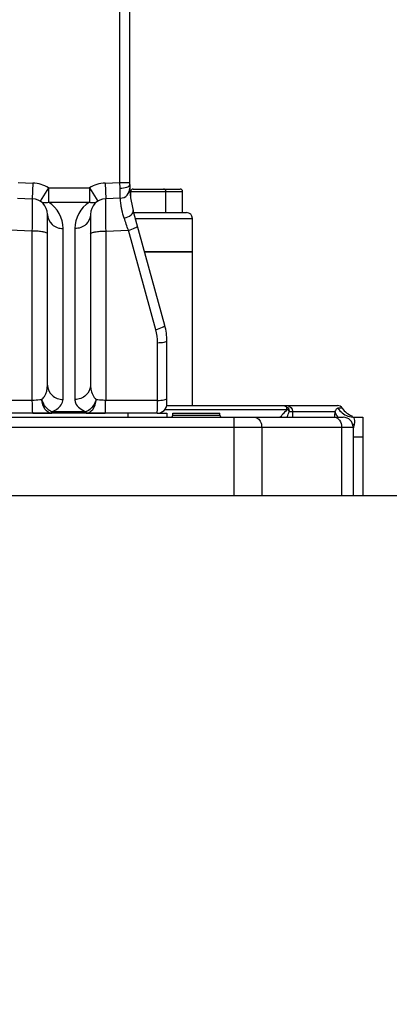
# Model space of a CAD drawing. Header units: millimetres. Extents: x 0 to 11890, y 0 to 8410.
# Tile 136 of 190: x 6055 to 6244, y 4611 to 5114. Entities that reach past the tile are written whole.
import ezdxf

# ---------------------------------------------------------------- set-up
doc = ezdxf.new("R2010")
doc.units = ezdxf.units.MM
doc.header["$LTSCALE"] = 653.95
doc.layers.get('0').update_dxf_attribs({"linetype": 'CONTINUOUS'})
for name, color, linetype in [('304103000050DXF_CONTINUOUS_LINE', 7, 'CONTINUOUS'), ('304103000057DXF_CONTINUOUS_LINE', 7, 'CONTINUOUS'), ('304103000066DXF_CONTINUOUS_LINE', 7, 'CONTINUOUS'), ('304106000102DXF_CONTINUOUS_LINE', 7, 'CONTINUOUS'), ('501023000086DXF_CONTINUOUS_LINE', 7, 'CONTINUOUS'), ('R180-1-YUNDONGFANWDXF_DIMENSION', 7, 'CONTINUOUS')]:
    doc.layers.add(name, color=color, linetype=linetype)
doc.styles.get("Standard").update_dxf_attribs({"font": 'txt', "width": 0.7})
doc.dimstyles.new('DIMSTYLE_1', dxfattribs={"dimtxt": 100, "dimasz": 60, "dimexe": 5, "dimexo": 0.2, "dimgap": 2.5, "dimtad": 1, "dimdsep": 46, "dimtxsty": 'Standard', "dimblk": '_FILLED', "dimblk1": '_FILLED', "dimblk2": '_FILLED', "dimcen": 0.09, "dimclrt": 5, "dimazin": 2, "dimtp": 0.01, "dimtm": 0.01, "dimtfac": 1, "dimtofl": 0, "dimtmove": 0, "dimatfit": 3, "dimldrblk": '_FILLED', "dimfxl": 0, "dimtolj": 1, "dimarcsym": 0})
doc.dimstyles.new('DIMSTYLE_2', dxfattribs={"dimtxt": 100, "dimasz": 60, "dimexe": 5, "dimexo": 0.2, "dimgap": 2.5, "dimtad": 1, "dimdec": 1, "dimdsep": 46, "dimtxsty": 'Standard', "dimblk": '_FILLED', "dimblk1": '_FILLED', "dimblk2": '_FILLED', "dimcen": 0.09, "dimclrt": 5, "dimazin": 2, "dimtp": 0.01, "dimtm": 0.01, "dimtfac": 1, "dimtdec": 1, "dimtofl": 0, "dimtmove": 0, "dimatfit": 3, "dimldrblk": '_FILLED', "dimfxl": 0, "dimtolj": 1, "dimarcsym": 0})
doc.dimstyles.new('DIMSTYLE_4', dxfattribs={"dimtxt": 100, "dimasz": 60, "dimexe": 5, "dimexo": 0.2, "dimgap": 2.5, "dimtad": 0, "dimtih": 1, "dimtoh": 1, "dimdec": 1, "dimdsep": 46, "dimtxsty": 'Standard', "dimblk": '_FILLED', "dimblk1": '_FILLED', "dimblk2": '_FILLED', "dimcen": 0.09, "dimclrt": 5, "dimazin": 2, "dimtp": 0.01, "dimtm": 0.01, "dimtfac": 1, "dimtdec": 1, "dimtofl": 0, "dimtmove": 0, "dimatfit": 3, "dimldrblk": '_FILLED', "dimfxl": 0, "dimtolj": 1, "dimarcsym": 0})
doc.dimstyles.new('DIMSTYLE_5', dxfattribs={"dimtxt": 100, "dimasz": 60, "dimexe": 5, "dimexo": 0.2, "dimgap": 2.5, "dimtad": 0, "dimtih": 1, "dimtoh": 1, "dimdec": 1, "dimdsep": 46, "dimtxsty": 'Standard', "dimblk": '_FILLED', "dimblk1": '_FILLED', "dimblk2": '_FILLED', "dimcen": 0.09, "dimclrt": 5, "dimazin": 2, "dimtfac": 1, "dimtdec": 1, "dimtofl": 0, "dimtmove": 0, "dimatfit": 3, "dimldrblk": '_FILLED', "dimfxl": 0, "dimtolj": 1, "dimarcsym": 0})

# ---------------------------------------------------------------- blocks, each defined once
blk = doc.blocks.new('_FILLED')
at = {"color": 0, "linetype": 'ByBlock'}
blk.add_solid([(0, 0), (-1, 0.1667), (-1, -0.1667)], dxfattribs=at)
blk = doc.blocks.new('*D1')
at = {"layer": 'R180-1-YUNDONGFANWDXF_DIMENSION', "color": 2, "linetype": 'Continuous'}
for p, q in [((6148.19, 5624.09), (4999.64, 5624.09)), ((5049.64, 5624.09), (5049.64, 5247.34)), ((5049.64, 4870.59), (5049.64, 5247.34)), ((5593.98, 4870.59), (4999.64, 4870.59))]:
    blk.add_line(p, q, dxfattribs=at)
at = {"layer": 'R180-1-YUNDONGFANWDXF_DIMENSION', "color": 2, "linetype": 'Continuous', "xscale": 60, "yscale": 60, "zscale": 60}
for p, rotation in [((5049.64, 5624.09), 90), ((5049.64, 4870.59), 270)]:
    blk.add_blockref('_FILLED', p, dxfattribs=dict(at, rotation=rotation))
blk = doc.blocks.new('*D3')
at = {"layer": 'R180-1-YUNDONGFANWDXF_DIMENSION', "color": 2, "linetype": 'Continuous'}
for p, q in [((7942.19, 7214.56), (4728.59, 7214.56)), ((4778.59, 7214.56), (4778.59, 6042.57)), ((4778.59, 4870.59), (4778.59, 6042.57)), ((5593.98, 4870.59), (4728.59, 4870.59))]:
    blk.add_line(p, q, dxfattribs=at)
at = {"layer": 'R180-1-YUNDONGFANWDXF_DIMENSION', "color": 2, "linetype": 'Continuous', "xscale": 60, "yscale": 60, "zscale": 60}
for p, rotation in [((4778.59, 7214.56), 90), ((4778.59, 4870.59), 270)]:
    blk.add_blockref('_FILLED', p, dxfattribs=dict(at, rotation=rotation))
blk = doc.blocks.new('*D16')
at = {"layer": 'R180-1-YUNDONGFANWDXF_DIMENSION', "color": 2, "linetype": 'Continuous'}
for p, q in [((6849.41, 6674.04), (6849.41, 4561.76)), ((6849.41, 4561.76), (6517.2, 4128.02)), ((6517.2, 4128.02), (6517.2, 3879.03))]:
    blk.add_line(p, q, dxfattribs=at)
blk = doc.blocks.new('*D18')
at = {"layer": 'R180-1-YUNDONGFANWDXF_DIMENSION', "color": 2, "linetype": 'Continuous'}
for p, q in [((6779.71, 5677.34), (6779.71, 5217.65)), ((6779.71, 5217.65), (6164.58, 4435.57)), ((6164.58, 4435.57), (6164.58, 3879.03))]:
    blk.add_line(p, q, dxfattribs=at)
blk = doc.blocks.new('*D19')
at = {"layer": 'R180-1-YUNDONGFANWDXF_DIMENSION', "color": 2, "linetype": 'Continuous'}
blk.add_line((6880.73, 5382.59), (6880.73, 3879.03), dxfattribs=at)
blk = doc.blocks.new('*D20')
at = {"layer": 'R180-1-YUNDONGFANWDXF_DIMENSION', "color": 2, "linetype": 'Continuous'}
for p, q in [((6783.14, 5092.3), (6783.14, 4785.18)), ((6783.14, 4785.18), (6351.13, 4245.45)), ((6351.13, 4245.45), (6351.13, 3879.03))]:
    blk.add_line(p, q, dxfattribs=at)
blk = doc.blocks.new('*D22')
at = {"layer": 'R180-1-YUNDONGFANWDXF_DIMENSION', "color": 2, "linetype": 'Continuous'}
blk.add_line((9037.78, 5382.59), (9037.78, 3879.03), dxfattribs=at)
blk = doc.blocks.new('*D23')
at = {"layer": 'R180-1-YUNDONGFANWDXF_DIMENSION', "color": 2, "linetype": 'Continuous'}
blk.add_line((7735.29, 7042.16), (9296.08, 7042.16), dxfattribs=at)
blk = doc.blocks.new('*D24')
at = {"layer": 'R180-1-YUNDONGFANWDXF_DIMENSION', "color": 2, "linetype": 'Continuous'}
blk.add_line((6221.33, 4870.59), (9296.08, 4870.59), dxfattribs=at)

msp = doc.modelspace()

# ---------------------------------------------------------------- linework, layer by layer
at = {"layer": '304103000050DXF_CONTINUOUS_LINE', "color": 7, "linetype": 'Continuous'}
for p, q in [((6118.765, 4995.091), (6143.193, 4995.091)), ((6143.193, 4916.591), (6143.193, 4995.091)), ((6130.034, 4916.591), (6217.193, 4916.591)), ((6133.193, 4911.591), (6133.193, 4912.591)), ((6133.193, 4912.591), (6157.193, 4912.591)), ((6157.193, 4911.591), (6157.193, 4912.591)), ((6129.497, 4910.591), (6220.193, 4910.591)), ((6225.84, 4910.591), (6230.193, 4910.591)), ((6230.193, 4910.591), (6230.193, 4870.591)), ((6225.193, 4905.591), (6225.193, 4870.591)), ((5530.193, 4870.591), (6230.193, 4870.591))]:
    msp.add_line(p, q, dxfattribs=at)
at = {"layer": '304103000050DXF_CONTINUOUS_LINE', "color": 9, "linetype": 'Continuous'}
for p, q in [((6129.177, 4914.591), (6191.802, 4914.591)), ((6192.638, 4913.591), (6215.938, 4913.591)), ((6194.29, 4913.591), (6194.29, 4910.591)), ((6219.721, 4915.206), (6217.47, 4915.206)), ((6133.193, 4911.591), (6157.193, 4911.591)), ((6164.408, 4910.591), (6164.408, 4870.591)), ((5980.017, 4905.591), (6225.193, 4905.591)), ((6178.551, 4905.591), (6178.551, 4870.591)), ((6219.335, 4905.591), (6219.335, 4870.591)), ((6225.193, 4900.592), (6230.193, 4900.591))]:
    msp.add_line(p, q, dxfattribs=at)
for centre, radius, start, end in [((6292.44, 4903.515), 77.163, 172.49694, 174.68883), ((6205.092, 4907.224), 13.936, 165.18435, 166.03235), ((6227.021, 4922.367), 15.325, 261.83433, 265.47856)]:
    msp.add_arc(centre, radius, start, end, dxfattribs=at)
at = {"layer": '304103000050DXF_CONTINUOUS_LINE', "color": 7, "linetype": 'Continuous'}
for centre, radius, start, end in [((6217.193, 4913.591), 3, 32.57896, 90), ((6228.147, 4920.591), 10, 212.57897, 250.85969), ((6132.193, 4911.591), 1, 299.99962, 360), ((6158.193, 4911.591), 1, 180, 240.00038), ((6220.193, 4905.591), 5, 0, 90)]:
    msp.add_arc(centre, radius, start, end, dxfattribs=at)
at = {"layer": '304103000050DXF_CONTINUOUS_LINE', "color": 9, "linetype": 'Continuous'}
for points, knots in [([(6188.843, 4911.651), (6189.029, 4911.868), (6189.96, 4912.902), (6190.97, 4913.864), (6191.802, 4914.591)], [0, 0, 0, 0, 0.2058942, 1, 1, 1, 1]), ([(6189.212, 4916.591), (6189.397, 4916.591), (6189.775, 4916.565), (6190.147, 4916.484), (6190.331, 4916.42)], [0, 0, 0, 0, 0.4869803, 1, 1, 1, 1]), ([(6190.331, 4916.42), (6190.528, 4916.352), (6190.904, 4916.174), (6191.161, 4915.825), (6191.222, 4915.636)], [0, 0, 0, 0, 0.5124009, 1, 1, 1, 1]), ([(6191.222, 4915.636), (6191.261, 4915.516), (6191.296, 4915.231), (6191.242, 4914.952), (6191.198, 4914.804)], [0, 0, 0, 0, 0.4504495, 1, 1, 1, 1]), ([(6191.802, 4914.591), (6191.98, 4914.439), (6192.291, 4914.182), (6192.529, 4913.785), (6192.517, 4913.605)], [0, 0, 0, 0, 0.5639124, 1, 1, 1, 1]), ([(6217.47, 4915.206), (6217.014, 4915.206), (6216.404, 4914.495), (6216.088, 4913.852), (6215.938, 4913.591)], [0, 0, 0, 0, 0.6022474, 1, 1, 1, 1]), ([(6175.015, 4910.591), (6176.513, 4910.591), (6178.349, 4908.317), (6178.551, 4906.235), (6178.551, 4905.591)], [0, 0, 0, 0, 0.699321, 1, 1, 1, 1]), ([(6188.017, 4910.591), (6187.888, 4910.59), (6188.595, 4911.197), (6188.634, 4911.409), (6188.843, 4911.651)], [0, 0, 0, 0, 0.2867938, 1, 1, 1, 1]), ([(6217.003, 4911.268), (6217.098, 4911.143), (6217.297, 4910.896), (6217.513, 4910.662), (6217.625, 4910.546)], [0, 0, 0, 0, 0.4933479, 1, 1, 1, 1]), ([(6225.84, 4910.591), (6225.533, 4910.591), (6226.016, 4908.7), (6226.043, 4907.92), (6225.813, 4907.091)], [0, 0, 0, 0, 0.2627722, 1, 1, 1, 1])]:
    msp.add_open_spline(points, degree=3, knots=knots, dxfattribs=at)
for points in [[(6189.743, 4916.591), (6191.132, 4916.591), (6192.638, 4914.98), (6192.638, 4913.591)], [(6191.519, 4916.591), (6192.88, 4916.591), (6194.29, 4914.952), (6194.29, 4913.591)], [(6191.618, 4910.788), (6191.873, 4911.749), (6192.225, 4912.686), (6192.638, 4913.591)], [(6215.938, 4913.591), (6216.091, 4912.753), (6216.491, 4911.948), (6217.003, 4911.268)], [(6217.47, 4915.206), (6218.636, 4913.368), (6220.528, 4911.86), (6222.583, 4911.144)], [(6215.799, 4910.591), (6216.765, 4910.591), (6217.742, 4909.915), (6218.299, 4909.126)], [(6218.299, 4909.126), (6219.008, 4908.124), (6219.335, 4906.819), (6219.335, 4905.591)], [(6222.583, 4911.144), (6223.623, 4910.781), (6224.739, 4910.591), (6225.84, 4910.591)], [(6225.813, 4907.091), (6225.637, 4906.449), (6225.498, 4905.797), (6225.386, 4905.142)]]:
    msp.add_open_spline(points, degree=3, dxfattribs=at)
at = {"layer": '304103000057DXF_CONTINUOUS_LINE', "color": 7, "linetype": 'Continuous'}
for p, q in [((6113.258, 5015.091), (6140.193, 5015.091)), ((6143.193, 4995.091), (6143.193, 5012.091)), ((6143.193, 4995.091), (6118.765, 4995.091))]:
    msp.add_line(p, q, dxfattribs=at)
at = {"layer": '304103000057DXF_CONTINUOUS_LINE', "color": 9, "linetype": 'Continuous'}
msp.add_line((6114.084, 5012.091), (6143.193, 5012.091), dxfattribs=at)
at = {"layer": '304103000057DXF_CONTINUOUS_LINE', "color": 7, "linetype": 'Continuous'}
msp.add_arc((6140.193, 5012.091), 3, 0, 90, dxfattribs=at)
at = {"layer": '304103000066DXF_CONTINUOUS_LINE', "color": 9, "linetype": 'Continuous'}
for p, q in [((6106.193, 5030.421), (6106.193, 5142.591)), ((6054.193, 5030.421), (6061.751, 5030.157)), ((6061.751, 5030.157), (6061.472, 5022.162)), ((6098.634, 5030.157), (6106.193, 5030.421)), ((6098.634, 5030.157), (6098.914, 5022.162)), ((6106.193, 5030.421), (6111.193, 5030.421)), ((6106.255, 5027.565), (6106.193, 5030.421)), ((6069.763, 5027.678), (6065.478, 5020.923)), ((6069.763, 5027.678), (6069.763, 5020.433)), ((6069.763, 5027.678), (6090.623, 5027.678)), ((6090.623, 5027.678), (6094.908, 5020.922)), ((6090.623, 5027.678), (6090.623, 5020.433)), ((6069.762, 5020.433), (6090.623, 5020.433)), ((6061.472, 5005.645), (6049.888, 5006.049)), ((6061.472, 4919.202), (6061.472, 5005.645)), ((6077.193, 4919.685), (6077.193, 5006.922)), ((6083.193, 5006.922), (6083.193, 4919.685)), ((6098.914, 5005.645), (6098.913, 4919.202)), ((6098.914, 5005.645), (6110.497, 5006.049)), ((6124.47, 4955.305), (6110.497, 5006.049)), ((6125.367, 4919.202), (6125.367, 4948.668)), ((6061.472, 4919.202), (6035.018, 4919.202)), ((6125.367, 4919.202), (6098.913, 4919.202)), ((6071.509, 4912.591), (6071.509, 4913.346)), ((6088.876, 4913.346), (6071.509, 4913.346)), ((6088.876, 4912.591), (6088.876, 4913.346))]:
    msp.add_line(p, q, dxfattribs=at)
at = {"layer": '304103000066DXF_CONTINUOUS_LINE', "color": 7, "linetype": 'Continuous'}
for p, q in [((6111.193, 5029.349), (6111.193, 5137.591)), ((6053.984, 5022.423), (6061.472, 5022.162)), ((6106.401, 5022.423), (6098.914, 5022.162)), ((6069.193, 4926.929), (6069.193, 5014.167)), ((6091.193, 5014.167), (6091.193, 4926.929)), ((6129.116, 4957.5), (6112.987, 5016.075)), ((6130.193, 4917.591), (6130.193, 4949.536)), ((6125.193, 4912.591), (6035.193, 4912.591))]:
    msp.add_line(p, q, dxfattribs=at)
at = {"layer": '304103000066DXF_CONTINUOUS_LINE', "color": 9, "linetype": 'Continuous'}
for centre, radius, start, end in [((6061.193, 5014.167), 16, 57.61412, 88), ((6099.193, 5014.167), 16, 92, 122.38581), ((6061.194, 5006.922), 15.999, 359.99927, 57.61666), ((6099.193, 5006.922), 16.001, 122.38799, 179.99956), ((3592.763, 4156.56), 2657.182, 18.64452, 18.786832), ((6100.255, 4948.653), 25.112, 0.03463, 15.36092)]:
    msp.add_arc(centre, radius, start, end, dxfattribs=at)
at = {"layer": '304103000066DXF_CONTINUOUS_LINE', "color": 7, "linetype": 'Continuous'}
for centre, radius, start, end in [((6161.193, 5029.349), 50, 179.99961, 195.39553), ((6106.227, 5027.42), 5, 272, 2.00958), ((6161.193, 5029.349), 50, 185.7358, 186.01241), ((6061.193, 5014.167), 8, 0, 88), ((6099.193, 5014.167), 8, 92, 180), ((6100.193, 4949.536), 30, 0, 15.39555), ((6125.193, 4917.591), 5, 270, 360)]:
    msp.add_arc(centre, radius, start, end, dxfattribs=at)
at = {"layer": '304103000066DXF_CONTINUOUS_LINE', "color": 9, "linetype": 'Continuous'}
for points, knots in [([(6106.255, 5027.565), (6107.433, 5027.57), (6109.042, 5027.667), (6111.193, 5028.712), (6111.193, 5029.349)], [0, 0, 0, 0, 0.6490485, 1, 1, 1, 1]), ([(6106.401, 5022.423), (6106.389, 5022.543), (6106.392, 5024.261), (6106.29, 5025.971), (6106.255, 5027.565)], [0, 0, 0, 0, 0.0701247, 1, 1, 1, 1]), ([(6061.472, 5005.645), (6061.498, 5007.819), (6061.532, 5010.947), (6061.549, 5014.885), (6061.57, 5017.343), (6061.525, 5019.269), (6061.608, 5020.849), (6061.413, 5021.524), (6061.574, 5022.158), (6061.472, 5022.162)], [0, 0, 0, 0, 0.394803, 0.567524, 0.7166423, 0.8376084, 0.926765, 0.9814161, 1, 1, 1, 1]), ([(6065.478, 5020.923), (6066.38, 5020.35), (6067.953, 5020.039), (6069.385, 5020.326), (6069.763, 5020.433)], [0, 0, 0, 0, 0.7314596, 1, 1, 1, 1]), ([(6090.623, 5020.433), (6091.001, 5020.326), (6092.433, 5020.04), (6094.005, 5020.35), (6094.908, 5020.923)], [0, 0, 0, 0, 0.2685802, 1, 1, 1, 1]), ([(6098.914, 5022.162), (6098.811, 5022.158), (6098.973, 5021.523), (6098.777, 5020.849), (6098.861, 5019.269), (6098.816, 5017.343), (6098.837, 5014.885), (6098.854, 5010.947), (6098.888, 5007.819), (6098.914, 5005.645)], [0, 0, 0, 0, 0.0185839, 0.0732351, 0.1623916, 0.2833577, 0.432476, 0.605197, 1, 1, 1, 1]), ([(6108.379, 5012.3), (6107.92, 5013.65), (6107.379, 5015.605), (6106.901, 5018.077), (6106.694, 5019.57), (6106.537, 5020.72), (6106.519, 5021.66), (6106.376, 5022.046), (6106.46, 5022.425), (6106.401, 5022.423)], [0, 0, 0, 0, 0.4136356, 0.5862459, 0.7316871, 0.8474782, 0.9316523, 0.9827716, 1, 1, 1, 1]), ([(6069.193, 5014.167), (6069.193, 5012.289), (6071.095, 5008.293), (6075.179, 5006.922), (6077.193, 5006.922)], [0, 0, 0, 0, 0.4825134, 1, 1, 1, 1]), ([(6091.193, 5014.167), (6091.193, 5012.289), (6089.291, 5008.293), (6085.207, 5006.922), (6083.193, 5006.922)], [0, 0, 0, 0, 0.4825134, 1, 1, 1, 1]), ([(6108.379, 5012.3), (6109.637, 5012.588), (6111.555, 5013.229), (6113.201, 5015.298), (6112.987, 5016.075)], [0, 0, 0, 0, 0.6154826, 1, 1, 1, 1]), ([(6110.497, 5006.049), (6111.65, 5006.364), (6113.233, 5006.907), (6114.648, 5007.616), (6115.189, 5008.079), (6115.143, 5008.245)], [0, 0, 0, 0, 0.6844949, 0.9016244, 1, 1, 1, 1]), ([(6069.193, 5004.257), (6069.193, 5004.517), (6068.223, 5004.983), (6066.747, 5005.282), (6064.275, 5005.58), (6062.464, 5005.639), (6061.472, 5005.645)], [0, 0, 0, 0, 0.0976694, 0.3128697, 0.6277585, 1, 1, 1, 1]), ([(6091.193, 5004.257), (6091.193, 5004.517), (6092.162, 5004.983), (6093.639, 5005.282), (6096.111, 5005.58), (6097.921, 5005.639), (6098.914, 5005.645)], [0, 0, 0, 0, 0.0976693, 0.3128697, 0.6277585, 1, 1, 1, 1]), ([(6124.47, 4955.305), (6125.623, 4955.62), (6127.206, 4956.163), (6128.621, 4956.872), (6129.162, 4957.335), (6129.116, 4957.5)], [0, 0, 0, 0, 0.6844949, 0.9016244, 1, 1, 1, 1]), ([(6125.367, 4948.668), (6126.511, 4948.675), (6128.104, 4948.782), (6129.588, 4949.082), (6130.193, 4949.373), (6130.193, 4949.536)], [0, 0, 0, 0, 0.6869552, 0.902276, 1, 1, 1, 1]), ([(6066.351, 4919.529), (6066.853, 4920.042), (6068.494, 4922.19), (6069.193, 4924.965), (6069.193, 4926.929)], [0, 0, 0, 0, 0.2676575, 1, 1, 1, 1]), ([(6069.193, 4926.929), (6069.193, 4925.052), (6071.095, 4921.056), (6075.179, 4919.685), (6077.193, 4919.685)], [0, 0, 0, 0, 0.4825134, 1, 1, 1, 1]), ([(6091.193, 4926.929), (6091.193, 4925.052), (6089.291, 4921.056), (6085.207, 4919.685), (6083.193, 4919.685)], [0, 0, 0, 0, 0.4825134, 1, 1, 1, 1]), ([(6091.193, 4926.93), (6091.193, 4926.281), (6091.406, 4923.615), (6092.616, 4920.978), (6094.035, 4919.529)], [0, 0, 0, 0, 0.2423296, 1, 1, 1, 1]), ([(6066.351, 4919.529), (6065.995, 4919.477), (6064.376, 4919.281), (6062.743, 4919.21), (6061.472, 4919.202)], [0, 0, 0, 0, 0.2207892, 1, 1, 1, 1]), ([(6061.751, 4912.591), (6061.707, 4912.591), (6061.7, 4912.836), (6061.634, 4913.119), (6061.607, 4913.745), (6061.542, 4914.894), (6061.499, 4916.757), (6061.477, 4918.332), (6061.472, 4919.202)], [0, 0, 0, 0, 0.0198009, 0.0747263, 0.1639025, 0.2847718, 0.6059956, 1, 1, 1, 1]), ([(6071.509, 4913.346), (6070.944, 4913.578), (6068.59, 4915.018), (6067.023, 4917.52), (6066.351, 4919.529)], [0, 0, 0, 0, 0.2238836, 1, 1, 1, 1]), ([(6071.509, 4912.591), (6070.19, 4912.591), (6067.269, 4914.672), (6066.528, 4917.787), (6066.351, 4919.529)], [0, 0, 0, 0, 0.4297485, 1, 1, 1, 1]), ([(6071.509, 4913.346), (6072.38, 4913.726), (6074.922, 4915.021), (6077.193, 4917.718), (6077.193, 4919.685)], [0, 0, 0, 0, 0.3256946, 1, 1, 1, 1]), ([(6083.193, 4919.685), (6083.193, 4919.097), (6083.848, 4916.136), (6086.723, 4914.287), (6088.876, 4913.346)], [0, 0, 0, 0, 0.200145, 1, 1, 1, 1]), ([(6094.035, 4919.529), (6093.799, 4918.825), (6092.713, 4916.343), (6090.709, 4914.1), (6088.876, 4913.346)], [0, 0, 0, 0, 0.2723417, 1, 1, 1, 1]), ([(6088.876, 4912.591), (6090.196, 4912.591), (6093.117, 4914.672), (6093.858, 4917.787), (6094.035, 4919.529)], [0, 0, 0, 0, 0.429744, 1, 1, 1, 1]), ([(6098.913, 4919.202), (6098.469, 4919.205), (6096.839, 4919.239), (6095.209, 4919.357), (6094.035, 4919.529)], [0, 0, 0, 0, 0.272372, 1, 1, 1, 1]), ([(6098.634, 4912.591), (6098.678, 4912.591), (6098.685, 4912.836), (6098.751, 4913.119), (6098.779, 4913.745), (6098.843, 4914.894), (6098.887, 4916.757), (6098.908, 4918.332), (6098.914, 4919.202)], [0, 0, 0, 0, 0.0198009, 0.0747263, 0.1639025, 0.2847718, 0.6059956, 1, 1, 1, 1]), ([(6125.193, 4912.591), (6125.235, 4912.591), (6125.205, 4912.844), (6125.278, 4913.116), (6125.278, 4913.747), (6125.328, 4914.893), (6125.348, 4916.758), (6125.364, 4918.332), (6125.367, 4919.202)], [0, 0, 0, 0, 0.0189515, 0.0736777, 0.1628292, 0.2837544, 0.6054199, 1, 1, 1, 1]), ([(6125.367, 4919.202), (6126.511, 4919.209), (6128.104, 4919.316), (6129.588, 4919.616), (6130.193, 4919.907), (6130.193, 4920.07)], [0, 0, 0, 0, 0.6869553, 0.902276, 1, 1, 1, 1])]:
    msp.add_open_spline(points, degree=3, knots=knots, dxfattribs=at)
at = {"layer": '304106000102DXF_CONTINUOUS_LINE', "color": 7, "linetype": 'Continuous'}
for p, q in [((6061.751, 4912.591), (6071.509, 4912.591)), ((6088.876, 4912.591), (6098.634, 4912.591)), ((6125.193, 4912.591), (6130.193, 4912.591)), ((6130.193, 4912.591), (6130.193, 4910.591)), ((6030.435, 4910.591), (6129.497, 4910.591))]:
    msp.add_line(p, q, dxfattribs=at)
at = {"layer": '304106000102DXF_CONTINUOUS_LINE', "color": 9, "linetype": 'Continuous'}
msp.add_line((6110.193, 4912.591), (6110.193, 4910.591), dxfattribs=at)
at = {"layer": '501023000086DXF_CONTINUOUS_LINE', "color": 7, "linetype": 'Continuous'}
for p, q in [((6111.708, 5022.209), (6111.708, 5025.891)), ((6112.908, 5027.091), (6128.508, 5027.091)), ((6128.508, 5027.091), (6136.993, 5027.091)), ((6129.708, 5015.091), (6129.708, 5025.891)), ((6138.193, 5015.091), (6138.193, 5025.891))]:
    msp.add_line(p, q, dxfattribs=at)
at = {"layer": '501023000086DXF_CONTINUOUS_LINE', "color": 9, "linetype": 'Continuous'}
for p, q in [((6111.708, 5025.891), (6129.708, 5025.891)), ((6129.708, 5025.891), (6138.193, 5025.891))]:
    msp.add_line(p, q, dxfattribs=at)
at = {"layer": '501023000086DXF_CONTINUOUS_LINE', "color": 7, "linetype": 'Continuous'}
for centre, start, end in [((6112.908, 5025.891), 89.99999, 180), ((6128.508, 5025.891), 0, 90.00001), ((6136.993, 5025.891), 0, 90.00001)]:
    msp.add_arc(centre, 1.2, start, end, dxfattribs=at)

# ---------------------------------------------------------------- dimensions: what is measured, and where the dimension line sits
at = {"layer": 'R180-1-YUNDONGFANWDXF_DIMENSION', "color": 2, "linetype": 'Continuous'}
for base, p2, dimstyle, picture, middle in [((4778.591, 7214.559), (7942.393, 7214.559), 'DIMSTYLE_2', '*D3', (4778.591, 5902.575)), ((5049.637, 5624.091), (6148.393, 5624.091), 'DIMSTYLE_1', '*D1', (5049.637, 5072.341))]:
    dim = msp.add_linear_dim(base=base, p1=(5594.177, 4870.591), p2=p2, angle=90, dimstyle=dimstyle, dxfattribs=at)
    dim.commit()
    dim.dimension.update_dxf_attribs({"geometry": picture, "text_midpoint": middle, "dimtype": 160})
for feature_location, offset, dtype, origin, dimstyle, override, picture, middle in [((7735.292, 7042.157), (1560.787, 0), 0, (6219.335, 4870.591), 'DIMSTYLE_4', {"dimgap": 24.999939, "dimtad": 1, "dimtih": 0, "dimtoh": 0}, '*D23', (9346.079, 7067.157)), ((6849.408, 6674.04), (-332.211, -2795.01), 1, (5880.193, 4637.224), 'DIMSTYLE_4', {"dimgap": 25.000123, "dimtad": 1, "dimtih": 0, "dimtoh": 0}, '*D16', (6492.197, 3479.03)), ((6779.712, 5677.344), (-615.132, -1798.314), 1, (5880.193, 5679.344), 'DIMSTYLE_4', {"dimgap": 25.000123, "dimtad": 1, "dimtih": 0, "dimtoh": 0}, '*D18', (6139.58, 3479.03)), ((6880.731, 5382.591), (0, -1503.561), 1, (5880.193, 5384.591), 'DIMSTYLE_4', {"dimgap": 25.000143, "dimtad": 1, "dimtih": 0, "dimtoh": 0}, '*D19', (6855.731, 3409.03)), ((9037.781, 5382.591), (0, -1503.561), 1, (5880.193, 5384.591), 'DIMSTYLE_4', {"dimgap": 25.000143, "dimtad": 1, "dimtih": 0, "dimtoh": 0}, '*D22', (9012.781, 3409.03)), ((6783.137, 5092.3), (-432.005, -1213.271), 1, (5880.193, 5094.3), 'DIMSTYLE_4', {"dimgap": 25.000123, "dimtad": 1, "dimtih": 0, "dimtoh": 0}, '*D20', (6326.132, 3479.03)), ((6221.334904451, 4870.590728), (3074.743955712, 0), 0, (6219.334904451, 4870.590728), 'DIMSTYLE_5', {"dimgap": 24.999906, "dimtad": 1, "dimtih": 0, "dimtoh": 0}, '*D24', (9346.078860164, 4895.590728))]:
    dim = msp.add_ordinate_dim(feature_location=feature_location, offset=offset, dtype=dtype, origin=origin, dimstyle=dimstyle, override=override, dxfattribs=at)
    dim.commit()
    dim.dimension.update_dxf_attribs({"geometry": picture, "text_midpoint": middle})

doc.saveas('drawing.dxf')
